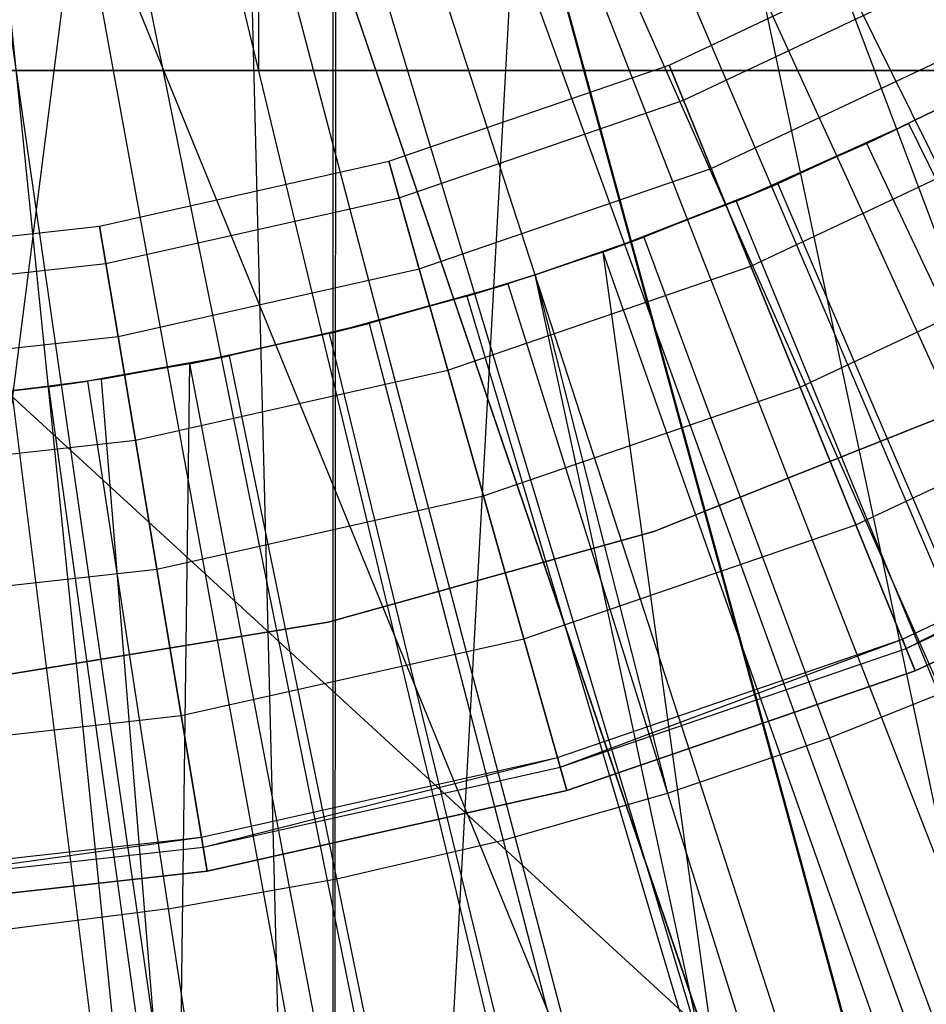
# Model space of a CAD drawing. Extents: x 0.1 to 12.1, y -6 to 6.
# Tile 187 of 256: x 6.118 to 6.263, y -0.55 to -0.392. Entities that reach past the tile are written whole.
import ezdxf

# ---------------------------------------------------------------- set-up
doc = ezdxf.new("R2010")
doc.units = 0
doc.header["$LTSCALE"] = 2.54
doc.layers.get('0').update_dxf_attribs({"linetype": 'CONTINUOUS'})

# ---------------------------------------------------------------- blocks, each defined once
blk = doc.blocks.new('DROPS_COLOR_B-11195_STL')
at = {"color": 0}
for p, q in [((6.15632, 0, 34.43931), (6.15632, -0.4, 34.43931)), ((6.15632, 0, 34.43931), (6.15632, -0.4, 34.43931)), ((6.15632, 0, 19.45591), (6.15632, -0.4, 19.45591)), ((6.15632, 0, 19.45591), (6.15632, -0.4, 19.45591)), ((6.21, -0.25981, 47.93174), (6.34536, -0.9, 47.92436)), ((6.21, -0.25981, 47.93174), (6.34536, -0.9, 47.92436)), ((6.21, -0.25981, 39.93736), (6.34536, -0.9, 39.94474)), ((6.21, -0.25981, 39.93736), (6.34536, -0.9, 39.94474)), ((6.20341, -0.2635, 62.94169), (6.16832, -0.90001, 62.94243)), ((6.20341, -0.2635, 62.94169), (6.16832, -0.90001, 62.94243)), ((6.44333, -0.90001, 50.95566), (6.20355, -0.26343, 50.94512)), ((6.44333, -0.90001, 50.95566), (6.20355, -0.26343, 50.94512)), ((6.34536, -0.9, 47.92436), (6.17479, -0.27717, 47.9329)), ((6.34536, -0.9, 47.92436), (6.17479, -0.27717, 47.9329)), ((6.17494, -0.27711, 39.9362), (6.34536, -0.9, 39.94474)), ((6.17494, -0.27711, 39.9362), (6.34536, -0.9, 39.94474)), ((6.16875, -0.27959, 62.94242), (6.16832, -0.90001, 62.94243)), ((6.16875, -0.27959, 62.94242), (6.16832, -0.90001, 62.94243)), ((6.44333, -0.90001, 50.95566), (6.16832, -0.27976, 50.94438)), ((6.44333, -0.90001, 50.95566), (6.16832, -0.27976, 50.94438)), ((6.16832, -0.90001, 50.94438), (6.16832, -0.27976, 50.94438)), ((6.16832, -0.90001, 50.94438), (6.16832, -0.27976, 50.94438)), ((6.16832, -0.90001, 62.94243), (6.15271, -0.28532, 62.94269)), ((6.16832, -0.90001, 62.94243), (6.15271, -0.28532, 62.94269)), ((6.16832, -0.90001, 50.94438), (6.15271, -0.28532, 50.94412)), ((6.16832, -0.90001, 50.94438), (6.15271, -0.28532, 50.94412)), ((6.06, -0.9, 47.93455), (6.13765, -0.28978, 47.9338)), ((6.06, -0.9, 47.93455), (6.13765, -0.28978, 47.9338)), ((6.34536, -0.9, 47.92436), (6.13765, -0.28978, 47.9338)), ((6.34536, -0.9, 47.92436), (6.13765, -0.28978, 47.9338)), ((6.13765, -0.28978, 39.9353), (6.34536, -0.9, 39.94474)), ((6.13765, -0.28978, 39.9353), (6.34536, -0.9, 39.94474)), ((6.10696, -0.2963, 62.94322), (6.16832, -0.90001, 62.94243)), ((6.10696, -0.2963, 62.94322), (6.16832, -0.90001, 62.94243)), ((6.10697, -0.2963, 50.94359), (6.16832, -0.90001, 50.94438)), ((6.10697, -0.2963, 50.94359), (6.16832, -0.90001, 50.94438)), ((6.19513, -0.29589, 1.82451), (6.32949, -0.59009, 1.86697)), ((6.19513, -0.29589, 1.82451), (6.32949, -0.59009, 1.86697)), ((6.09926, -0.29742, 39.93474), (6.34536, -0.9, 39.94474)), ((6.09926, -0.29742, 39.93474), (6.34536, -0.9, 39.94474)), ((6.17802, -0.30312, 1.82451), (6.29536, -0.60451, 1.86697)), ((6.17802, -0.30312, 1.82451), (6.29536, -0.60451, 1.86697)), ((6.16052, -0.30936, 1.82451), (6.26046, -0.61696, 1.86697)), ((6.16052, -0.30936, 1.82451), (6.26046, -0.61696, 1.86697)), ((6.14269, -0.3146, 1.82451), (6.22491, -0.6274, 1.86697)), ((6.14269, -0.3146, 1.82451), (6.22491, -0.6274, 1.86697)), ((6.1246, -0.3188, 1.82451), (6.18883, -0.63579, 1.86697)), ((6.1246, -0.3188, 1.82451), (6.18883, -0.63579, 1.86697)), ((6.10629, -0.32197, 1.82451), (6.15232, -0.64211, 1.86697)), ((6.10629, -0.32197, 1.82451), (6.15232, -0.64211, 1.86697)), ((6.2221, -0.39911, 164.39279), (6.26502, -0.37885, 164.39279)), ((6.2221, -0.39911, 164.41821), (6.26502, -0.37885, 164.41821)), ((6.2221, -0.39911, 164.39279), (6.26502, -0.37885, 164.39279)), ((6.2221, -0.39911, 164.41821), (6.26502, -0.37885, 164.41821)), ((6.22439, -0.40474, 164.36809), (6.26792, -0.3842, 164.36809)), ((6.22439, -0.40474, 164.36809), (6.26792, -0.3842, 164.36809)), ((6.22439, -0.40474, 164.44291), (6.26792, -0.3842, 164.44291)), ((6.22439, -0.40474, 164.44291), (6.26792, -0.3842, 164.44291)), ((6.22884, -0.41569, 164.34557), (6.27355, -0.3946, 164.34557)), ((6.22884, -0.41569, 164.34557), (6.27355, -0.3946, 164.34557)), ((6.22884, -0.41569, 164.46543), (6.27355, -0.3946, 164.46543)), ((6.22884, -0.41569, 164.46543), (6.27355, -0.3946, 164.46543)), ((6.00663, -0.4, 19.21123), (6.15632, -0.4, 19.45591)), ((6.15632, -0.4, 34.43931), (6.00663, -0.4, 34.68399)), ((6.15632, -0.4, 34.43931), (6.00663, -0.4, 34.68399)), ((6.00663, -0.4, 19.21123), (6.15632, -0.4, 19.45591)), ((6.49578, -0.8, 16.96663), (6.06, -0.4, 16.94761)), ((6.06, -0.4, 16.94761), (6.385, -0.4, 16.95818)), ((6.49578, -0.8, 16.96663), (6.06, -0.4, 16.94761)), ((6.385, -0.4, 36.93703), (6.06, -0.4, 36.94761)), ((6.06, -0.4, 16.94761), (6.385, -0.4, 16.95818)), ((6.385, -0.4, 36.93703), (6.06, -0.4, 36.94761)), ((6.15632, -0.4, 19.45591), (6.3353, -0.4, 19.68005)), ((6.3353, -0.4, 34.21516), (6.15632, -0.4, 34.43931)), ((6.3353, -0.4, 34.21516), (6.15632, -0.4, 34.43931)), ((6.15632, -0.4, 19.45591), (6.3353, -0.4, 19.68005)), ((6.17721, -0.41452, 164.39279), (6.2221, -0.39911, 164.39279)), ((6.17721, -0.41452, 164.41821), (6.2221, -0.39911, 164.41821)), ((6.17721, -0.41452, 164.39279), (6.2221, -0.39911, 164.39279)), ((6.17721, -0.41452, 164.41821), (6.2221, -0.39911, 164.41821)), ((6.2221, -0.39911, 164.39279), (6.22439, -0.40474, 164.36809)), ((6.2221, -0.39911, 164.39279), (6.22439, -0.40474, 164.36809)), ((6.2221, -0.39911, 164.41821), (6.2221, -0.39911, 164.39279)), ((6.2221, -0.39911, 164.41821), (6.2221, -0.39911, 164.39279)), ((6.22439, -0.40474, 164.44291), (6.2221, -0.39911, 164.41821)), ((6.22439, -0.40474, 164.44291), (6.2221, -0.39911, 164.41821)), ((6.17887, -0.42037, 164.36809), (6.22439, -0.40474, 164.36809)), ((6.17887, -0.42037, 164.36809), (6.22439, -0.40474, 164.36809)), ((6.17887, -0.42037, 164.44291), (6.22439, -0.40474, 164.44291)), ((6.17887, -0.42037, 164.44291), (6.22439, -0.40474, 164.44291)), ((6.22439, -0.40474, 164.36809), (6.22884, -0.41569, 164.34557)), ((6.22439, -0.40474, 164.36809), (6.22884, -0.41569, 164.34557)), ((6.22884, -0.41569, 164.46543), (6.22439, -0.40474, 164.44291)), ((6.22884, -0.41569, 164.46543), (6.22439, -0.40474, 164.44291)), ((6.2666, -0.40541, 13.92327), (6.25377, -0.4117, 13.92327)), ((6.25377, -0.4117, 13.92327), (6.2666, -0.40541, 13.84226)), ((6.25377, -0.4117, 13.92327), (6.2666, -0.40541, 13.84226)), ((6.2666, -0.40541, 13.92327), (6.25377, -0.4117, 13.92327)), ((6.2666, -0.40541, 13.84226), (6.26042, -0.4085, 13.84226)), ((6.2666, -0.40541, 13.84226), (6.26042, -0.4085, 13.84226)), ((6.23284, -0.42091, 13.92327), (6.26042, -0.4085, 13.84226)), ((6.23284, -0.42091, 13.92327), (6.26042, -0.4085, 13.84226)), ((6.23519, -0.43132, 164.32654), (6.28157, -0.40943, 164.32654)), ((6.23519, -0.43132, 164.32654), (6.28157, -0.40943, 164.32654)), ((6.23519, -0.43132, 164.48447), (6.28157, -0.40943, 164.48447)), ((6.23519, -0.43132, 164.48447), (6.28157, -0.40943, 164.48447)), ((6.26042, -0.4085, 13.84226), (6.23947, -0.41813, 13.84226)), ((6.26042, -0.4085, 13.84226), (6.23947, -0.41813, 13.84226)), ((6.25377, -0.4117, 13.92327), (6.26042, -0.4085, 13.84226)), ((6.25377, -0.4117, 13.92327), (6.26042, -0.4085, 13.84226)), ((6.26042, -0.4085, 13.84226), (6.29806, -0.48524, 13.82789)), ((6.26042, -0.4085, 13.84226), (6.29806, -0.48524, 13.82789)), ((6.25377, -0.4117, 13.92327), (6.23284, -0.42091, 13.92327)), ((6.25377, -0.4117, 13.92327), (6.23284, -0.42091, 13.92327)), ((6.31736, -0.54684, 13.89768), (6.25377, -0.4117, 13.92327)), ((6.31736, -0.54684, 13.89768), (6.25377, -0.4117, 13.92327)), ((6.1309, -0.42489, 164.39279), (6.17721, -0.41452, 164.39279)), ((6.1309, -0.42489, 164.41821), (6.17721, -0.41452, 164.41821)), ((6.1309, -0.42489, 164.39279), (6.17721, -0.41452, 164.39279)), ((6.1309, -0.42489, 164.41821), (6.17721, -0.41452, 164.41821)), ((6.17721, -0.41452, 164.39279), (6.17887, -0.42037, 164.36809)), ((6.17721, -0.41452, 164.39279), (6.17887, -0.42037, 164.36809)), ((6.17721, -0.41452, 164.41821), (6.17721, -0.41452, 164.39279)), ((6.17721, -0.41452, 164.41821), (6.17721, -0.41452, 164.39279)), ((6.17887, -0.42037, 164.44291), (6.17721, -0.41452, 164.41821)), ((6.17887, -0.42037, 164.44291), (6.17721, -0.41452, 164.41821)), ((6.18209, -0.43175, 164.34557), (6.22884, -0.41569, 164.34557)), ((6.18209, -0.43175, 164.34557), (6.22884, -0.41569, 164.34557)), ((6.18209, -0.43175, 164.46543), (6.22884, -0.41569, 164.46543)), ((6.18209, -0.43175, 164.46543), (6.22884, -0.41569, 164.46543)), ((6.22884, -0.41569, 164.34557), (6.23519, -0.43132, 164.32654)), ((6.22884, -0.41569, 164.34557), (6.23519, -0.43132, 164.32654)), ((6.23519, -0.43132, 164.48447), (6.22884, -0.41569, 164.46543)), ((6.23519, -0.43132, 164.48447), (6.22884, -0.41569, 164.46543)), ((6.21147, -0.42906, 13.92327), (6.23947, -0.41813, 13.84226)), ((6.21147, -0.42906, 13.92327), (6.23947, -0.41813, 13.84226)), ((6.23947, -0.41813, 13.84226), (6.21806, -0.42668, 13.84226)), ((6.23947, -0.41813, 13.84226), (6.21806, -0.42668, 13.84226)), ((6.23284, -0.42091, 13.92327), (6.23947, -0.41813, 13.84226)), ((6.23284, -0.42091, 13.92327), (6.23947, -0.41813, 13.84226)), ((6.23947, -0.41813, 13.84226), (6.27318, -0.49668, 13.82789)), ((6.23947, -0.41813, 13.84226), (6.27318, -0.49668, 13.82789)), ((6.1319, -0.4309, 164.36809), (6.17887, -0.42037, 164.36809)), ((6.1319, -0.4309, 164.36809), (6.17887, -0.42037, 164.36809)), ((6.1319, -0.4309, 164.44291), (6.17887, -0.42037, 164.44291)), ((6.1319, -0.4309, 164.44291), (6.17887, -0.42037, 164.44291)), ((6.17887, -0.42037, 164.36809), (6.18209, -0.43175, 164.34557)), ((6.17887, -0.42037, 164.36809), (6.18209, -0.43175, 164.34557)), ((6.18209, -0.43175, 164.46543), (6.17887, -0.42037, 164.44291)), ((6.18209, -0.43175, 164.46543), (6.17887, -0.42037, 164.44291)), ((6.23284, -0.42091, 13.92327), (6.21147, -0.42906, 13.92327)), ((6.23284, -0.42091, 13.92327), (6.21147, -0.42906, 13.92327)), ((6.23284, -0.42091, 13.92327), (6.28956, -0.55907, 13.89768)), ((6.23284, -0.42091, 13.92327), (6.28956, -0.55907, 13.89768)), ((6.08373, -0.43012, 164.39279), (6.1309, -0.42489, 164.39279)), ((6.08373, -0.43012, 164.41821), (6.1309, -0.42489, 164.41821)), ((6.08373, -0.43012, 164.39279), (6.1309, -0.42489, 164.39279)), ((6.08373, -0.43012, 164.41821), (6.1309, -0.42489, 164.41821)), ((6.1309, -0.42489, 164.39279), (6.1319, -0.4309, 164.36809)), ((6.1309, -0.42489, 164.39279), (6.1319, -0.4309, 164.36809)), ((6.1309, -0.42489, 164.41821), (6.1309, -0.42489, 164.39279)), ((6.1309, -0.42489, 164.41821), (6.1309, -0.42489, 164.39279)), ((6.1319, -0.4309, 164.44291), (6.1309, -0.42489, 164.41821)), ((6.1319, -0.4309, 164.44291), (6.1309, -0.42489, 164.41821)), ((6.20064, -0.43273, 13.92327), (6.21806, -0.42668, 13.84226)), ((6.21806, -0.42668, 13.84226), (6.20064, -0.43273, 13.84226)), ((6.20064, -0.43273, 13.92327), (6.21806, -0.42668, 13.84226)), ((6.21806, -0.42668, 13.84226), (6.20064, -0.43273, 13.84226)), ((6.21147, -0.42906, 13.92327), (6.21806, -0.42668, 13.84226)), ((6.21147, -0.42906, 13.92327), (6.21806, -0.42668, 13.84226)), ((6.21806, -0.42668, 13.84226), (6.24775, -0.50683, 13.82789)), ((6.21806, -0.42668, 13.84226), (6.24775, -0.50683, 13.82789)), ((6.24306, -0.45071, 164.31208), (6.29153, -0.42784, 164.31208)), ((6.24306, -0.45071, 164.31208), (6.29153, -0.42784, 164.31208)), ((6.24306, -0.45071, 164.49891), (6.29153, -0.42784, 164.49891)), ((6.24306, -0.45071, 164.49891), (6.29153, -0.42784, 164.49891)), ((6.21147, -0.42906, 13.92327), (6.20064, -0.43273, 13.92327)), ((6.21147, -0.42906, 13.92327), (6.20064, -0.43273, 13.92327)), ((6.21147, -0.42906, 13.92327), (6.26118, -0.5699, 13.89768)), ((6.21147, -0.42906, 13.92327), (6.26118, -0.5699, 13.89768)), ((6.21147, -0.42906, 13.92327), (6.23229, -0.57929, 13.89768)), ((6.21147, -0.42906, 13.92327), (6.23229, -0.57929, 13.89768)), ((6.08407, -0.43619, 164.36809), (6.1319, -0.4309, 164.36809)), ((6.08407, -0.43619, 164.36809), (6.1319, -0.4309, 164.36809)), ((6.08407, -0.43619, 164.44291), (6.1319, -0.4309, 164.44291)), ((6.08407, -0.43619, 164.44291), (6.1319, -0.4309, 164.44291)), ((6.1319, -0.4309, 164.36809), (6.13385, -0.44256, 164.34557)), ((6.1319, -0.4309, 164.36809), (6.13385, -0.44256, 164.34557)), ((6.13385, -0.44256, 164.46543), (6.1319, -0.4309, 164.44291)), ((6.13385, -0.44256, 164.46543), (6.1319, -0.4309, 164.44291)), ((6.13385, -0.44256, 164.34557), (6.18209, -0.43175, 164.34557)), ((6.13385, -0.44256, 164.34557), (6.18209, -0.43175, 164.34557)), ((6.13385, -0.44256, 164.46543), (6.18209, -0.43175, 164.46543)), ((6.13385, -0.44256, 164.46543), (6.18209, -0.43175, 164.46543)), ((6.18209, -0.43175, 164.34557), (6.18667, -0.44797, 164.32654)), ((6.18209, -0.43175, 164.34557), (6.18667, -0.44797, 164.32654)), ((6.18667, -0.44797, 164.48447), (6.18209, -0.43175, 164.46543)), ((6.18667, -0.44797, 164.48447), (6.18209, -0.43175, 164.46543)), ((6.18667, -0.44797, 164.32654), (6.23519, -0.43132, 164.32654)), ((6.18667, -0.44797, 164.32654), (6.23519, -0.43132, 164.32654)), ((6.18667, -0.44797, 164.48447), (6.23519, -0.43132, 164.48447)), ((6.18667, -0.44797, 164.48447), (6.23519, -0.43132, 164.48447)), ((6.23519, -0.43132, 164.32654), (6.24306, -0.45071, 164.31208)), ((6.23519, -0.43132, 164.32654), (6.24306, -0.45071, 164.31208)), ((6.24306, -0.45071, 164.49891), (6.23519, -0.43132, 164.48447)), ((6.24306, -0.45071, 164.49891), (6.23519, -0.43132, 164.48447)), ((6.20064, -0.43273, 13.92327), (6.18972, -0.43613, 13.92327)), ((6.18972, -0.43613, 13.92327), (6.20064, -0.43273, 13.84226)), ((6.18972, -0.43613, 13.92327), (6.20064, -0.43273, 13.84226)), ((6.20064, -0.43273, 13.92327), (6.18972, -0.43613, 13.92327)), ((6.20064, -0.43273, 13.84226), (6.19625, -0.43413, 13.84226)), ((6.20064, -0.43273, 13.84226), (6.19625, -0.43413, 13.84226)), ((6.23229, -0.57929, 13.89768), (6.20064, -0.43273, 13.92327)), ((6.23229, -0.57929, 13.89768), (6.20064, -0.43273, 13.92327)), ((6.20064, -0.43273, 13.92327), (6.20064, -0.43273, 13.84226)), ((6.20064, -0.43273, 13.92327), (6.20064, -0.43273, 13.84226)), ((6.20064, -0.43273, 13.84226), (6.22184, -0.51569, 13.82789)), ((6.20064, -0.43273, 13.84226), (6.22184, -0.51569, 13.82789)), ((6.16764, -0.44209, 13.92327), (6.19625, -0.43413, 13.84226)), ((6.16764, -0.44209, 13.92327), (6.19625, -0.43413, 13.84226)), ((6.19625, -0.43413, 13.84226), (6.17408, -0.44048, 13.84226)), ((6.19625, -0.43413, 13.84226), (6.17408, -0.44048, 13.84226)), ((6.18972, -0.43613, 13.92327), (6.19625, -0.43413, 13.84226)), ((6.18972, -0.43613, 13.92327), (6.19625, -0.43413, 13.84226)), ((6.19625, -0.43413, 13.84226), (6.22184, -0.51569, 13.82789)), ((6.19625, -0.43413, 13.84226), (6.22184, -0.51569, 13.82789)), ((6.18972, -0.43613, 13.92327), (6.16764, -0.44209, 13.92327)), ((6.18972, -0.43613, 13.92327), (6.16764, -0.44209, 13.92327)), ((6.18972, -0.43613, 13.92327), (6.23229, -0.57929, 13.89768)), ((6.18972, -0.43613, 13.92327), (6.23229, -0.57929, 13.89768)), ((6.1453, -0.44694, 13.92327), (6.17408, -0.44048, 13.84226)), ((6.1453, -0.44694, 13.92327), (6.17408, -0.44048, 13.84226)), ((6.17408, -0.44048, 13.84226), (6.15163, -0.44569, 13.84226)), ((6.17408, -0.44048, 13.84226), (6.15163, -0.44569, 13.84226)), ((6.16764, -0.44209, 13.92327), (6.17408, -0.44048, 13.84226)), ((6.16764, -0.44209, 13.92327), (6.17408, -0.44048, 13.84226)), ((6.17408, -0.44048, 13.84226), (6.19551, -0.52322, 13.82789)), ((6.17408, -0.44048, 13.84226), (6.19551, -0.52322, 13.82789)), ((6.08472, -0.44799, 164.34557), (6.13385, -0.44256, 164.34557)), ((6.08472, -0.44799, 164.34557), (6.13385, -0.44256, 164.34557)), ((6.08472, -0.44799, 164.46543), (6.13385, -0.44256, 164.46543)), ((6.08472, -0.44799, 164.46543), (6.13385, -0.44256, 164.46543)), ((6.13385, -0.44256, 164.34557), (6.13663, -0.45919, 164.32654)), ((6.13385, -0.44256, 164.34557), (6.13663, -0.45919, 164.32654)), ((6.13663, -0.45919, 164.48447), (6.13385, -0.44256, 164.46543)), ((6.13663, -0.45919, 164.48447), (6.13385, -0.44256, 164.46543)), ((6.16764, -0.44209, 13.92327), (6.1453, -0.44694, 13.92327)), ((6.16764, -0.44209, 13.92327), (6.1453, -0.44694, 13.92327)), ((6.16764, -0.44209, 13.92327), (6.20297, -0.58721, 13.89768)), ((6.16764, -0.44209, 13.92327), (6.20297, -0.58721, 13.89768)), ((6.15163, -0.44569, 13.84226), (6.12894, -0.44975, 13.84226)), ((6.15163, -0.44569, 13.84226), (6.12894, -0.44975, 13.84226)), ((6.13122, -0.4494, 13.92327), (6.15163, -0.44569, 13.84226)), ((6.13122, -0.4494, 13.92327), (6.15163, -0.44569, 13.84226)), ((6.1453, -0.44694, 13.92327), (6.15163, -0.44569, 13.84226)), ((6.1453, -0.44694, 13.92327), (6.15163, -0.44569, 13.84226)), ((6.15163, -0.44569, 13.84226), (6.16884, -0.52941, 13.82789)), ((6.15163, -0.44569, 13.84226), (6.16884, -0.52941, 13.82789)), ((6.1453, -0.44694, 13.92327), (6.13122, -0.4494, 13.92327)), ((6.1453, -0.44694, 13.92327), (6.13122, -0.4494, 13.92327)), ((6.1453, -0.44694, 13.92327), (6.14331, -0.59859, 13.89768)), ((6.1453, -0.44694, 13.92327), (6.14331, -0.59859, 13.89768)), ((6.1453, -0.44694, 13.92327), (6.17328, -0.59365, 13.89768)), ((6.1453, -0.44694, 13.92327), (6.17328, -0.59365, 13.89768)), ((6.13663, -0.45919, 164.32654), (6.18667, -0.44797, 164.32654)), ((6.13663, -0.45919, 164.32654), (6.18667, -0.44797, 164.32654)), ((6.13663, -0.45919, 164.48447), (6.18667, -0.44797, 164.48447)), ((6.13663, -0.45919, 164.48447), (6.18667, -0.44797, 164.48447)), ((6.18667, -0.44797, 164.32654), (6.19237, -0.46812, 164.31208)), ((6.18667, -0.44797, 164.32654), (6.19237, -0.46812, 164.31208)), ((6.19237, -0.46812, 164.49891), (6.18667, -0.44797, 164.48447)), ((6.19237, -0.46812, 164.49891), (6.18667, -0.44797, 164.48447)), ((6.25201, -0.47275, 164.30306), (6.30285, -0.44875, 164.30306)), ((6.25201, -0.47275, 164.30306), (6.30285, -0.44875, 164.30306)), ((6.25201, -0.47275, 164.50793), (6.30285, -0.44875, 164.50793)), ((6.25201, -0.47275, 164.50793), (6.30285, -0.44875, 164.50793)), ((6.10001, -0.45324, 13.92327), (6.12894, -0.44975, 13.84226)), ((6.10001, -0.45324, 13.92327), (6.12894, -0.44975, 13.84226)), ((6.12273, -0.45066, 13.92327), (6.10001, -0.45324, 13.92327)), ((6.12273, -0.45066, 13.92327), (6.10001, -0.45324, 13.92327)), ((6.12894, -0.44975, 13.84226), (6.10607, -0.45267, 13.84226)), ((6.12894, -0.44975, 13.84226), (6.10607, -0.45267, 13.84226)), ((6.13122, -0.4494, 13.92327), (6.12273, -0.45066, 13.92327)), ((6.13122, -0.4494, 13.92327), (6.12273, -0.45066, 13.92327)), ((6.12273, -0.45066, 13.92327), (6.12894, -0.44975, 13.84226)), ((6.12273, -0.45066, 13.92327), (6.12894, -0.44975, 13.84226)), ((6.12273, -0.45066, 13.92327), (6.14331, -0.59859, 13.89768)), ((6.12273, -0.45066, 13.92327), (6.14331, -0.59859, 13.89768)), ((6.13122, -0.4494, 13.92327), (6.12894, -0.44975, 13.84226)), ((6.13122, -0.4494, 13.92327), (6.12894, -0.44975, 13.84226)), ((6.12894, -0.44975, 13.84226), (6.14188, -0.53424, 13.82789)), ((6.12894, -0.44975, 13.84226), (6.14188, -0.53424, 13.82789)), ((6.14331, -0.59859, 13.89768), (6.13122, -0.4494, 13.92327)), ((6.14331, -0.59859, 13.89768), (6.13122, -0.4494, 13.92327)), ((6.19237, -0.46812, 164.31208), (6.24306, -0.45071, 164.31208)), ((6.19237, -0.46812, 164.31208), (6.24306, -0.45071, 164.31208)), ((6.19237, -0.46812, 164.49891), (6.24306, -0.45071, 164.49891)), ((6.19237, -0.46812, 164.49891), (6.24306, -0.45071, 164.49891)), ((6.24306, -0.45071, 164.31208), (6.25201, -0.47275, 164.30306)), ((6.24306, -0.45071, 164.31208), (6.25201, -0.47275, 164.30306)), ((6.25201, -0.47275, 164.50793), (6.24306, -0.45071, 164.49891)), ((6.25201, -0.47275, 164.50793), (6.24306, -0.45071, 164.49891)), ((6.21965, -0.47383, 39.93458), (6.26994, -0.45379, 39.93458)), ((6.26994, -0.45379, 36.93458), (6.21965, -0.47383, 36.93458)), ((6.21965, -0.47383, 39.93458), (6.26994, -0.45379, 39.93458)), ((6.26994, -0.45379, 36.93458), (6.21965, -0.47383, 36.93458)), ((6.21965, -0.47383, 16.93432), (6.26994, -0.45379, 16.93432)), ((6.26994, -0.45379, 13.93432), (6.21965, -0.47383, 13.93432)), ((6.21965, -0.47383, 16.93432), (6.26994, -0.45379, 16.93432)), ((6.26994, -0.45379, 13.93432), (6.21965, -0.47383, 13.93432)), ((6.21965, -0.47383, 50.93809), (6.26994, -0.45379, 50.93809)), ((6.26994, -0.45379, 47.93809), (6.21965, -0.47383, 47.93809)), ((6.21965, -0.47383, 50.93809), (6.26994, -0.45379, 50.93809)), ((6.26994, -0.45379, 47.93809), (6.21965, -0.47383, 47.93809)), ((6.08565, -0.46483, 164.32654), (6.13663, -0.45919, 164.32654)), ((6.08565, -0.46483, 164.32654), (6.13663, -0.45919, 164.32654)), ((6.08565, -0.46483, 164.48447), (6.13663, -0.45919, 164.48447)), ((6.08565, -0.46483, 164.48447), (6.13663, -0.45919, 164.48447)), ((6.13663, -0.45919, 164.32654), (6.14007, -0.47984, 164.31208)), ((6.13663, -0.45919, 164.32654), (6.14007, -0.47984, 164.31208)), ((6.14007, -0.47984, 164.49891), (6.13663, -0.45919, 164.48447)), ((6.14007, -0.47984, 164.49891), (6.13663, -0.45919, 164.48447)), ((6.25944, -0.49104, 164.40551), (6.31225, -0.46612, 164.40551)), ((6.26005, -0.49253, 164.40161), (6.31225, -0.46612, 164.40551)), ((6.14007, -0.47984, 164.31208), (6.19237, -0.46812, 164.31208)), ((6.14007, -0.47984, 164.31208), (6.19237, -0.46812, 164.31208)), ((6.14007, -0.47984, 164.49891), (6.19237, -0.46812, 164.49891)), ((6.14007, -0.47984, 164.49891), (6.19237, -0.46812, 164.49891)), ((6.19237, -0.46812, 164.31208), (6.19884, -0.491, 164.30306)), ((6.19237, -0.46812, 164.31208), (6.19884, -0.491, 164.30306)), ((6.19884, -0.491, 164.50793), (6.19237, -0.46812, 164.49891)), ((6.19884, -0.491, 164.50793), (6.19237, -0.46812, 164.49891)), ((6.26005, -0.49253, 164.40939), (6.31302, -0.46754, 164.40939)), ((6.26005, -0.49253, 164.40939), (6.31302, -0.46754, 164.40939)), ((6.26005, -0.49253, 164.40161), (6.31302, -0.46754, 164.40161)), ((6.26005, -0.49253, 164.40161), (6.31302, -0.46754, 164.40161)), ((6.31487, -0.47096, 164.4), (6.26151, -0.49614, 164.4)), ((6.26151, -0.49614, 164.3), (6.31487, -0.47096, 164.3)), ((6.31487, -0.47096, 164.511), (6.26151, -0.49614, 164.511)), ((6.26151, -0.49614, 164.3), (6.31487, -0.47096, 164.3)), ((6.31487, -0.47096, 164.511), (6.26151, -0.49614, 164.511)), ((6.26151, -0.49614, 164.411), (6.31487, -0.47096, 164.411)), ((6.26151, -0.49614, 164.411), (6.31487, -0.47096, 164.411)), ((6.31487, -0.47096, 164.4), (6.26151, -0.49614, 164.4)), ((6.19884, -0.491, 164.30306), (6.25201, -0.47275, 164.30306)), ((6.19884, -0.491, 164.30306), (6.25201, -0.47275, 164.30306)), ((6.19884, -0.491, 164.50793), (6.25201, -0.47275, 164.50793)), ((6.19884, -0.491, 164.50793), (6.25201, -0.47275, 164.50793)), ((6.25201, -0.47275, 164.30306), (6.26151, -0.49614, 164.3)), ((6.25201, -0.47275, 164.30306), (6.26151, -0.49614, 164.3)), ((6.26151, -0.49614, 164.511), (6.25201, -0.47275, 164.50793)), ((6.26151, -0.49614, 164.511), (6.25201, -0.47275, 164.50793)), ((6.16749, -0.48831, 39.93458), (6.21965, -0.47383, 39.93458)), ((6.21965, -0.47383, 36.93458), (6.16749, -0.48831, 36.93458)), ((6.16749, -0.48831, 39.93458), (6.21965, -0.47383, 39.93458)), ((6.21965, -0.47383, 36.93458), (6.16749, -0.48831, 36.93458)), ((6.16749, -0.48831, 16.93432), (6.21965, -0.47383, 16.93432)), ((6.21965, -0.47383, 13.93432), (6.16749, -0.48831, 13.93432)), ((6.16749, -0.48831, 16.93432), (6.21965, -0.47383, 16.93432)), ((6.21965, -0.47383, 13.93432), (6.16749, -0.48831, 13.93432)), ((6.16749, -0.48831, 50.93809), (6.21965, -0.47383, 50.93809)), ((6.21965, -0.47383, 47.93809), (6.16749, -0.48831, 47.93809)), ((6.16749, -0.48831, 50.93809), (6.21965, -0.47383, 50.93809)), ((6.21965, -0.47383, 47.93809), (6.16749, -0.48831, 47.93809)), ((6.21965, -0.47383, 39.93458), (6.21965, -0.47383, 36.93458)), ((6.21965, -0.47383, 39.93458), (6.21965, -0.47383, 36.93458)), ((6.21965, -0.47383, 16.93432), (6.21965, -0.47383, 13.93432)), ((6.21965, -0.47383, 16.93432), (6.21965, -0.47383, 13.93432)), ((6.21965, -0.47383, 50.93809), (6.21965, -0.47383, 47.93809)), ((6.21965, -0.47383, 50.93809), (6.21965, -0.47383, 47.93809)), ((6.0868, -0.48573, 164.31208), (6.14007, -0.47984, 164.31208)), ((6.0868, -0.48573, 164.31208), (6.14007, -0.47984, 164.31208)), ((6.0868, -0.48573, 164.49891), (6.14007, -0.47984, 164.49891)), ((6.0868, -0.48573, 164.49891), (6.14007, -0.47984, 164.49891)), ((6.14007, -0.47984, 164.31208), (6.14398, -0.50329, 164.30306)), ((6.14007, -0.47984, 164.31208), (6.14398, -0.50329, 164.30306)), ((6.14398, -0.50329, 164.50793), (6.14007, -0.47984, 164.49891)), ((6.14398, -0.50329, 164.50793), (6.14007, -0.47984, 164.49891)), ((6.11406, -0.49707, 39.93458), (6.16749, -0.48831, 39.93458)), ((6.16749, -0.48831, 36.93458), (6.11406, -0.49707, 36.93458)), ((6.11406, -0.49707, 39.93458), (6.16749, -0.48831, 39.93458)), ((6.16749, -0.48831, 36.93458), (6.11406, -0.49707, 36.93458)), ((6.11406, -0.49707, 16.93432), (6.16749, -0.48831, 16.93432)), ((6.16749, -0.48831, 13.93432), (6.11406, -0.49707, 13.93432)), ((6.11406, -0.49707, 16.93432), (6.16749, -0.48831, 16.93432)), ((6.16749, -0.48831, 13.93432), (6.11406, -0.49707, 13.93432)), ((6.11406, -0.49707, 50.93809), (6.16749, -0.48831, 50.93809)), ((6.16749, -0.48831, 47.93809), (6.11406, -0.49707, 47.93809)), ((6.11406, -0.49707, 50.93809), (6.16749, -0.48831, 50.93809)), ((6.16749, -0.48831, 47.93809), (6.11406, -0.49707, 47.93809)), ((6.16749, -0.48831, 39.93458), (6.16749, -0.48831, 36.93458)), ((6.16749, -0.48831, 39.93458), (6.16749, -0.48831, 36.93458)), ((6.16749, -0.48831, 16.93432), (6.16749, -0.48831, 13.93432)), ((6.16749, -0.48831, 16.93432), (6.16749, -0.48831, 13.93432)), ((6.16749, -0.48831, 50.93809), (6.16749, -0.48831, 47.93809)), ((6.16749, -0.48831, 50.93809), (6.16749, -0.48831, 47.93809)), ((6.14398, -0.50329, 164.30306), (6.19884, -0.491, 164.30306)), ((6.14398, -0.50329, 164.30306), (6.19884, -0.491, 164.30306)), ((6.14398, -0.50329, 164.50793), (6.19884, -0.491, 164.50793)), ((6.14398, -0.50329, 164.50793), (6.19884, -0.491, 164.50793)), ((6.19884, -0.491, 164.30306), (6.20571, -0.51529, 164.3)), ((6.19884, -0.491, 164.30306), (6.20571, -0.51529, 164.3)), ((6.20571, -0.51529, 164.511), (6.19884, -0.491, 164.50793)), ((6.20571, -0.51529, 164.511), (6.19884, -0.491, 164.50793)), ((6.20421, -0.51, 164.40551), (6.25944, -0.49104, 164.40551)), ((6.20465, -0.51155, 164.40161), (6.25944, -0.49104, 164.40551)), ((6.25944, -0.49104, 164.40551), (6.26005, -0.49253, 164.40939)), ((6.25944, -0.49104, 164.40551), (6.26005, -0.49253, 164.40939)), ((6.26005, -0.49253, 164.40161), (6.25944, -0.49104, 164.40551)), ((6.20465, -0.51155, 164.40939), (6.26005, -0.49253, 164.40939)), ((6.20465, -0.51155, 164.40939), (6.26005, -0.49253, 164.40939)), ((6.20465, -0.51155, 164.40161), (6.26005, -0.49253, 164.40161)), ((6.20465, -0.51155, 164.40161), (6.26005, -0.49253, 164.40161)), ((6.26005, -0.49253, 164.40939), (6.26151, -0.49614, 164.411)), ((6.26005, -0.49253, 164.40939), (6.26151, -0.49614, 164.411)), ((6.26151, -0.49614, 164.4), (6.26005, -0.49253, 164.40161)), ((6.26151, -0.49614, 164.4), (6.26005, -0.49253, 164.40161)), ((6.26151, -0.49614, 164.4), (6.20571, -0.51529, 164.4)), ((6.20571, -0.51529, 164.3), (6.26151, -0.49614, 164.3)), ((6.26151, -0.49614, 164.511), (6.20571, -0.51529, 164.511)), ((6.20571, -0.51529, 164.3), (6.26151, -0.49614, 164.3)), ((6.26151, -0.49614, 164.511), (6.20571, -0.51529, 164.511)), ((6.20571, -0.51529, 164.411), (6.26151, -0.49614, 164.411)), ((6.20571, -0.51529, 164.411), (6.26151, -0.49614, 164.411)), ((6.26151, -0.49614, 164.4), (6.20571, -0.51529, 164.4)), ((6.24775, -0.50683, 13.82789), (6.27318, -0.49668, 13.82789)), ((6.24775, -0.50683, 13.82789), (6.27318, -0.49668, 13.82789)), ((6.08811, -0.50948, 164.30306), (6.14398, -0.50329, 164.30306)), ((6.08811, -0.50948, 164.30306), (6.14398, -0.50329, 164.30306)), ((6.08811, -0.50948, 164.50793), (6.14398, -0.50329, 164.50793)), ((6.08811, -0.50948, 164.50793), (6.14398, -0.50329, 164.50793)), ((6.14398, -0.50329, 164.30306), (6.14814, -0.5282, 164.3)), ((6.14398, -0.50329, 164.30306), (6.14814, -0.5282, 164.3)), ((6.14814, -0.5282, 164.511), (6.14398, -0.50329, 164.50793)), ((6.14814, -0.5282, 164.511), (6.14398, -0.50329, 164.50793)), ((6.22184, -0.51569, 13.82789), (6.24775, -0.50683, 13.82789)), ((6.22184, -0.51569, 13.82789), (6.24775, -0.50683, 13.82789)), ((6.24775, -0.50683, 13.82789), (6.29991, -0.64766, 13.79951)), ((6.24775, -0.50683, 13.82789), (6.29991, -0.64766, 13.79951)), ((6.14723, -0.52277, 164.40551), (6.20421, -0.51, 164.40551)), ((6.1475, -0.52436, 164.40161), (6.20421, -0.51, 164.40551)), ((6.20421, -0.51, 164.40551), (6.20465, -0.51155, 164.40939)), ((6.20421, -0.51, 164.40551), (6.20465, -0.51155, 164.40939)), ((6.20465, -0.51155, 164.40161), (6.20421, -0.51, 164.40551)), ((6.1475, -0.52436, 164.40939), (6.20465, -0.51155, 164.40939)), ((6.1475, -0.52436, 164.40939), (6.20465, -0.51155, 164.40939)), ((6.1475, -0.52436, 164.40161), (6.20465, -0.51155, 164.40161)), ((6.1475, -0.52436, 164.40161), (6.20465, -0.51155, 164.40161)), ((6.20465, -0.51155, 164.40939), (6.20571, -0.51529, 164.411)), ((6.20465, -0.51155, 164.40939), (6.20571, -0.51529, 164.411)), ((6.20571, -0.51529, 164.4), (6.20465, -0.51155, 164.40161)), ((6.20571, -0.51529, 164.4), (6.20465, -0.51155, 164.40161)), ((6.20571, -0.51529, 164.4), (6.14814, -0.5282, 164.4)), ((6.14814, -0.5282, 164.3), (6.20571, -0.51529, 164.3)), ((6.20571, -0.51529, 164.511), (6.14814, -0.5282, 164.511)), ((6.14814, -0.5282, 164.3), (6.20571, -0.51529, 164.3)), ((6.20571, -0.51529, 164.511), (6.14814, -0.5282, 164.511)), ((6.14814, -0.5282, 164.411), (6.20571, -0.51529, 164.411)), ((6.14814, -0.5282, 164.411), (6.20571, -0.51529, 164.411)), ((6.20571, -0.51529, 164.4), (6.14814, -0.5282, 164.4)), ((6.19551, -0.52322, 13.82789), (6.22184, -0.51569, 13.82789)), ((6.19551, -0.52322, 13.82789), (6.22184, -0.51569, 13.82789)), ((6.22184, -0.51569, 13.82789), (6.26679, -0.65898, 13.79951)), ((6.22184, -0.51569, 13.82789), (6.26679, -0.65898, 13.79951)), ((6.0892, -0.5292, 164.40551), (6.14723, -0.52277, 164.40551)), ((6.08928, -0.5308, 164.40161), (6.14723, -0.52277, 164.40551)), ((6.14723, -0.52277, 164.40551), (6.1475, -0.52436, 164.40939)), ((6.14723, -0.52277, 164.40551), (6.1475, -0.52436, 164.40939)), ((6.1475, -0.52436, 164.40161), (6.14723, -0.52277, 164.40551)), ((6.16884, -0.52941, 13.82789), (6.19551, -0.52322, 13.82789)), ((6.16884, -0.52941, 13.82789), (6.19551, -0.52322, 13.82789)), ((6.19551, -0.52322, 13.82789), (6.23315, -0.66861, 13.79951)), ((6.19551, -0.52322, 13.82789), (6.23315, -0.66861, 13.79951)), ((6.08928, -0.5308, 164.40939), (6.1475, -0.52436, 164.40939)), ((6.08928, -0.5308, 164.40939), (6.1475, -0.52436, 164.40939)), ((6.08928, -0.5308, 164.40161), (6.1475, -0.52436, 164.40161)), ((6.08928, -0.5308, 164.40161), (6.1475, -0.52436, 164.40161)), ((6.1475, -0.52436, 164.40939), (6.14814, -0.5282, 164.411)), ((6.1475, -0.52436, 164.40939), (6.14814, -0.5282, 164.411)), ((6.14814, -0.5282, 164.4), (6.1475, -0.52436, 164.40161)), ((6.14814, -0.5282, 164.4), (6.1475, -0.52436, 164.40161)), ((6.14814, -0.5282, 164.4), (6.0895, -0.53469, 164.4)), ((6.0895, -0.53469, 164.3), (6.14814, -0.5282, 164.3)), ((6.14814, -0.5282, 164.511), (6.0895, -0.53469, 164.511)), ((6.0895, -0.53469, 164.3), (6.14814, -0.5282, 164.3)), ((6.14814, -0.5282, 164.511), (6.0895, -0.53469, 164.511)), ((6.0895, -0.53469, 164.411), (6.14814, -0.5282, 164.411)), ((6.0895, -0.53469, 164.411), (6.14814, -0.5282, 164.411)), ((6.14814, -0.5282, 164.4), (6.0895, -0.53469, 164.4)), ((6.14188, -0.53424, 13.82789), (6.16884, -0.52941, 13.82789)), ((6.14188, -0.53424, 13.82789), (6.16884, -0.52941, 13.82789)), ((6.16884, -0.52941, 13.82789), (6.19907, -0.67652, 13.79951)), ((6.16884, -0.52941, 13.82789), (6.19907, -0.67652, 13.79951)), ((6.14188, -0.53424, 13.82789), (6.11472, -0.5377, 13.82789)), ((6.14188, -0.53424, 13.82789), (6.11472, -0.5377, 13.82789)), ((6.14188, -0.53424, 13.82789), (6.16462, -0.68269, 13.79951)), ((6.14188, -0.53424, 13.82789), (6.16462, -0.68269, 13.79951))]:
    blk.add_line(p, q, dxfattribs=at)
blk = doc.blocks.new('GROUP_1')
at = {"color": 0}
for p, q in [((6.14626, 5.70115, 0.0091), (6.29208, 5.40589, 0.03637)), ((6.14626, 5.70115, 0.0091), (6.29208, 5.40589, 0.03637)), ((6.12958, 5.69348, 0.0091), (6.25876, 5.39057, 0.03637)), ((6.12958, 5.69348, 0.0091), (6.25876, 5.39057, 0.03637)), ((6.11249, 5.68675, 0.0091), (6.22464, 5.37713, 0.03637)), ((6.11249, 5.68675, 0.0091), (6.22464, 5.37713, 0.03637)), ((6.09506, 5.68098, 0.0091), (6.18983, 5.3656, 0.03637)), ((6.09506, 5.68098, 0.0091), (6.18983, 5.3656, 0.03637)), ((6.07733, 5.67618, 0.0091), (6.15443, 5.35603, 0.03637)), ((6.07733, 5.67618, 0.0091), (6.15443, 5.35603, 0.03637)), ((6.05937, 5.67238, 0.0091), (6.11855, 5.34844, 0.03637)), ((6.05937, 5.67238, 0.0091), (6.11855, 5.34844, 0.03637)), ((6.04122, 5.66958, 0.0091), (6.08231, 5.34285, 0.03637)), ((6.04122, 5.66958, 0.0091), (6.08231, 5.34285, 0.03637))]:
    blk.add_line(p, q, dxfattribs=at)
blk.add_blockref('DROPS_COLOR_B-11195_STL', (-0.06, 5.99731, -1.7), dxfattribs=at)

msp = doc.modelspace()

# ---------------------------------------------------------------- block references
at = {"color": 0}
msp.add_blockref('GROUP_1', (0.06, -5.99731, 1.7), dxfattribs=at)

doc.saveas('drawing.dxf')
